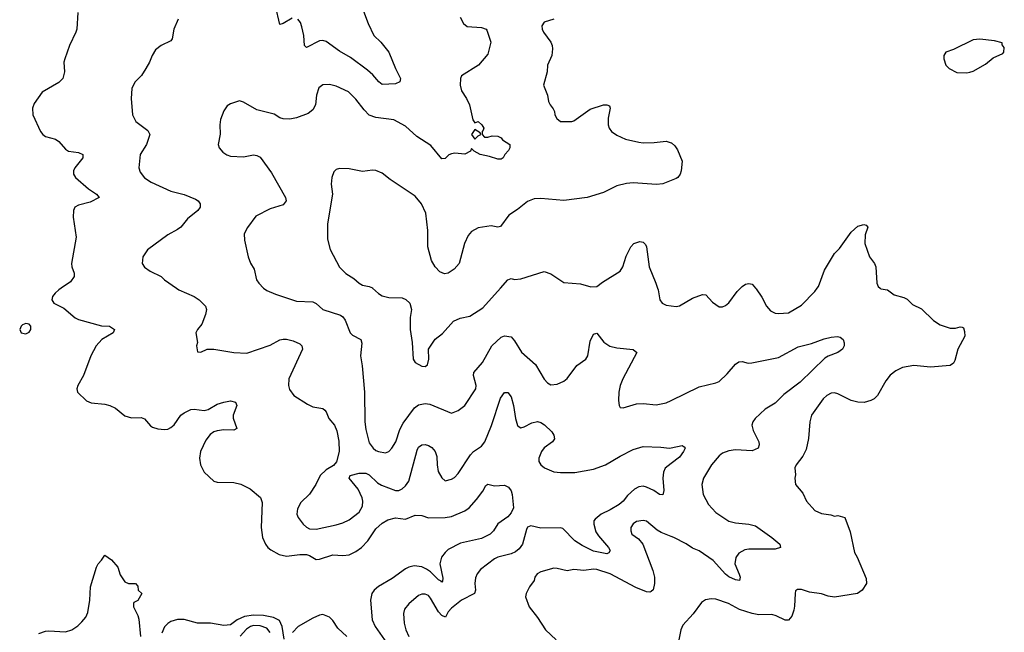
# Model space of a CAD drawing. Header units: inches. Extents: x 1839270 to 1929235, y 762242 to 910350.
# Tile 240 of 256: x 1856053 to 1862018, y 877915 to 881626. Entities that reach past the tile are written whole.
import ezdxf

# ---------------------------------------------------------------- set-up
doc = ezdxf.new("R2010")
doc.units = ezdxf.units.IN
doc.header["$MEASUREMENT"] = 0
for name, color, linetype in [('B8857', 7, 'Continuous'), ('B8858', 7, 'Continuous'), ('B8867', 7, 'Continuous'), ('B8868', 7, 'Continuous')]:
    doc.layers.add(name, color=color, linetype=linetype)

msp = doc.modelspace()

# ---------------------------------------------------------------- linework, layer by layer
at = {"layer": 'B8857', "color": 5}
for points, elevation in [([(1856305.3, 880000), (1856290.5, 879990), (1856268.5, 879970), (1856253, 879950), (1856248, 879930), (1856261, 879910), (1856319.9, 879879.9), (1856390, 879820.5), (1856410, 879810.5), (1856550, 879771.7), (1856598, 879770), (1856627.7, 879750), (1856620.5, 879730), (1856550.2, 879689.8), (1856516.5, 879650), (1856484.2, 879590), (1856440.9, 879470), (1856405.5, 879410), (1856399.1, 879390), (1856404, 879370), (1856457.3, 879317.3), (1856486.4, 879306.4), (1856570, 879298), (1856598.8, 879290), (1856633, 879273), (1856690, 879227.2), (1856730, 879214.3), (1856790, 879216.1), (1856810, 879207.6), (1856846.4, 879166.4), (1856858.9, 879158.9), (1856890, 879147.5), (1856930, 879144.5), (1856950, 879146.5), (1856970, 879155.8), (1856990, 879172.9), (1857029.9, 879230.1), (1857050, 879245.7), (1857090, 879264.4), (1857110, 879267.8), (1857170, 879258.5), (1857194.5, 879265.5), (1857250, 879297.3), (1857290, 879310.3), (1857330, 879317), (1857360.7, 879310), (1857368.2, 879290), (1857346.7, 879230), (1857347, 879213), (1857368, 879150), (1857350, 879138.9), (1857290, 879141.3), (1857250, 879136.2), (1857230, 879129.8), (1857207.3, 879112.7), (1857180.9, 879079.1), (1857149.4, 879010), (1857142.7, 878970), (1857148.2, 878930), (1857170, 878885.5), (1857230.3, 878830.3), (1857250, 878824.9), (1857350, 878823.6), (1857393.2, 878813.2), (1857450, 878785.3), (1857511.9, 878731.9), (1857522.3, 878702.3), (1857515.9, 878550), (1857525.2, 878490), (1857541.8, 878450), (1857556, 878430), (1857574, 878414), (1857625.9, 878385.9), (1857670, 878376), (1857750, 878385.8), (1857790, 878386.1), (1857810, 878380.1), (1857850, 878357), (1857870, 878357.5), (1857950, 878385.3), (1858010, 878380.1), (1858050, 878384.1), (1858090, 878403.8), (1858123.8, 878430), (1858161.7, 878470), (1858210, 878541.8), (1858250, 878575.5), (1858283.4, 878596.6), (1858330, 878608.4), (1858390, 878601.1), (1858450, 878625.7), (1858490, 878623.1), (1858530, 878609.1), (1858630, 878610.2), (1858670, 878616.2), (1858749.1, 878650.9), (1858776.3, 878670), (1858820.9, 878719.1), (1858858.2, 878770), (1858876.2, 878803.8), (1858890, 878812), (1858930, 878802.2), (1858990, 878807.6), (1859015.3, 878795.3), (1859031.4, 878771.4), (1859037.1, 878750), (1859044.4, 878670), (1859030, 878639.7), (1859010, 878614.3), (1858950, 878573), (1858922.7, 878530), (1858902.8, 878510), (1858850, 878483.2), (1858724.4, 878455.6), (1858650, 878416.1), (1858630, 878398.6), (1858608.7, 878370), (1858598.7, 878330), (1858616, 878244), (1858615.1, 878224.9), (1858610, 878219.5), (1858605.8, 878225.8), (1858590, 878232.4), (1858541.2, 878281.2), (1858517.9, 878297.9), (1858490, 878311.2), (1858442.9, 878317.1), (1858410.1, 878309.9), (1858390, 878298.9), (1858310, 878240.2), (1858226.7, 878193.3), (1858200.2, 878170), (1858187.1, 878150), (1858177.8, 878110), (1858189.3, 877990), (1858206.5, 877950), (1858292.4, 877830)], 620), ([(1857002.7, 880000), (1857017.1, 879990), (1857110, 879950.3), (1857140.5, 879930), (1857178, 879890), (1857185.5, 879870), (1857179.9, 879840.1), (1857157.1, 879782.9), (1857131, 879750), (1857121, 879730), (1857131.3, 879670), (1857124.7, 879650), (1857130, 879614), (1857150, 879612), (1857188.9, 879631.1), (1857228.9, 879631.1), (1857350.4, 879610.4), (1857430, 879606.4), (1857570, 879654.4), (1857630, 879687.6), (1857650, 879691.3), (1857670, 879691.2), (1857710, 879681.2), (1857750, 879662.6), (1857762.6, 879650), (1857767.4, 879630), (1857683.6, 879450), (1857681.3, 879410), (1857687, 879387), (1857714, 879350), (1857797.5, 879297.5), (1857830, 879282), (1857890, 879270.4), (1857901.4, 879261.4), (1857910.4, 879250), (1857926.7, 879210), (1857959.5, 879170), (1857975.1, 879135.1), (1857987.3, 879072.7), (1857988.7, 879011.3), (1857973, 878947), (1857955.2, 878924.8), (1857910, 878899.3), (1857874, 878866), (1857848.2, 878810), (1857810, 878752.7), (1857757.5, 878702.5), (1857736.7, 878663.3), (1857731.6, 878630), (1857740.3, 878610), (1857770, 878570.3), (1857790, 878551.7), (1857810, 878542.4), (1857850, 878539.2), (1857970, 878566.3), (1858010, 878578.3), (1858050, 878597.4), (1858110, 878642.8), (1858130, 878678.8), (1858131.7, 878710), (1858127.2, 878730), (1858103.2, 878783.2), (1858049.3, 878850), (1858054.6, 878865.4), (1858110, 878879.5), (1858150, 878879), (1858170.3, 878870), (1858221.2, 878821.2), (1858246.1, 878806.1), (1858330, 878774.2), (1858350, 878774.9), (1858370, 878784.9), (1858390, 878803.1), (1858410, 878830.4), (1858461.5, 879018.5), (1858470, 879036.4), (1858490, 879050.3), (1858510, 879052.9), (1858530, 879047.2), (1858550, 879034.6), (1858570.2, 879010), (1858579.7, 878979.7), (1858581.8, 878930), (1858589.4, 878890), (1858610, 878850.4), (1858630, 878832.7), (1858670, 878843.7), (1858686.6, 878853.4), (1858710, 878877), (1858784.4, 878990), (1858802.6, 879010), (1858850, 879042.8), (1858871, 879069), (1858911.2, 879168.8), (1858965.8, 879334.2), (1858990, 879368.9), (1859010, 879368.8), (1859030, 879341.6), (1859044.4, 879290), (1859057.3, 879210), (1859070, 879168.4), (1859079.9, 879159.9), (1859090, 879154.3), (1859110, 879159.3), (1859156.3, 879183.7), (1859190, 879191.5), (1859210, 879186.2), (1859232.9, 879172.9), (1859277.5, 879130), (1859289, 879110), (1859292.5, 879087.5), (1859281.6, 879070), (1859230, 879032.2), (1859213.9, 879010), (1859197.8, 878970), (1859198.4, 878950), (1859210.2, 878930), (1859231.9, 878911.9), (1859290, 878888.1), (1859330, 878882.7), (1859415.7, 878884.3), (1859530, 878902.7), (1859603, 878930), (1859690, 878982.6), (1859770, 879023.2), (1859830, 879040.3), (1859937.3, 879037.3), (1859990, 879030.4), (1860000, 879032.6)], 640), ([(1857530.4, 880000), (1857550, 879986.7), (1857604, 879964), (1857730, 879921.6), (1857830, 879917.6), (1857850, 879907.4), (1857890.2, 879870.2), (1857996.6, 879836.6), (1858010, 879827), (1858025.9, 879805.9), (1858054.9, 879730), (1858070, 879716), (1858119.3, 879690), (1858126, 879666), (1858117.4, 879590), (1858129, 879529), (1858142.8, 879370), (1858143.5, 879190), (1858150, 879144.7), (1858170, 879063), (1858194, 879030), (1858210, 879016.5), (1858226.8, 879010), (1858270, 879003.1), (1858290, 879010.4), (1858307.6, 879030), (1858331.3, 879068.7), (1858357.1, 879142.9), (1858377.4, 879182.6), (1858445, 879275), (1858470, 879293.4), (1858510, 879302), (1858537.4, 879297.4), (1858670, 879243.8), (1858710, 879258), (1858749.3, 879290), (1858816.4, 879390), (1858819.2, 879410), (1858801.6, 879470), (1858804.8, 879490), (1858858, 879550), (1858914, 879650), (1858970, 879703.7), (1858990, 879710.4), (1859030, 879704.9), (1859050, 879682), (1859093.3, 879613.3), (1859177.3, 879537.3), (1859230, 879448.5), (1859250, 879426.4), (1859270, 879414), (1859310, 879418.3), (1859350, 879437.3), (1859370, 879452.9), (1859429.4, 879530.6), (1859483.9, 879570), (1859495.9, 879590), (1859510, 879679.1), (1859530, 879720.5), (1859550, 879728), (1859592.3, 879672.3), (1859628.7, 879648.7), (1859670, 879638.4), (1859770, 879628.8), (1859792, 879610), (1859707.9, 879450), (1859691.7, 879410), (1859683.7, 879370), (1859680.5, 879320.5), (1859684, 879290), (1859690, 879278), (1859710, 879274.8), (1859790, 879299.5), (1859830, 879301.1), (1859910, 879293.1), (1859970, 879304.6), (1860000, 879319.3)], 660), ([(1858191.4, 880000), (1858226.9, 879966.9), (1858250, 879952.8), (1858290, 879943.2), (1858370, 879940.5), (1858392.4, 879932.4), (1858416, 879910), (1858427.3, 879870), (1858418.5, 879821.5), (1858419.1, 879750), (1858430.7, 879670), (1858438, 879570), (1858449, 879549), (1858490, 879527.2), (1858510, 879524.9), (1858524.5, 879535.5), (1858531.6, 879570), (1858529.2, 879630), (1858569.7, 879690.3), (1858614.9, 879725.1), (1858680.6, 879799.4), (1858721.4, 879818.6), (1858779.3, 879830), (1858859.1, 879880.9), (1858965.1, 880000)], 680), ([(1859917.5, 880000), (1859920.7, 879990), (1859930.8, 879930), (1859946, 879910), (1859970, 879897.3), (1860000, 879892.7)], 680), ([(1860000, 878938.1), (1859963.8, 878910), (1859953.8, 878886.2), (1859948.5, 878850), (1859955.2, 878775.2), (1859950, 878748.3), (1859930, 878749.8), (1859893.9, 878773.9), (1859850, 878795.3), (1859830, 878799.8), (1859803.2, 878796.8), (1859778, 878782), (1859735.1, 878744.9), (1859709.2, 878710), (1859684.9, 878690), (1859630, 878656.4), (1859575.8, 878630), (1859539.3, 878600.7), (1859532.2, 878590), (1859531, 878570), (1859543, 878523), (1859558.9, 878498.9), (1859619.7, 878430), (1859630.2, 878410), (1859622.5, 878397.5), (1859610.7, 878390), (1859530, 878407.7), (1859460.4, 878440.4), (1859416.8, 878470), (1859344.1, 878544.1), (1859330, 878548.7), (1859210, 878546), (1859150, 878560.9), (1859130, 878551.2), (1859122.6, 878537.4), (1859099.7, 878450), (1859079.4, 878420.6), (1859057, 878403), (1859030, 878389.8), (1858950.7, 878370), (1858930, 878359.8), (1858844.8, 878295.2), (1858824, 878270), (1858813.8, 878246.2), (1858810.3, 878210), (1858814.9, 878170), (1858808, 878150), (1858730.4, 878110), (1858670, 878061.6), (1858650, 878039.3), (1858633.4, 878006.6), (1858610, 878016.9), (1858590, 878039.7), (1858542.9, 878122.9), (1858530, 878137.6), (1858510, 878146.2), (1858490, 878147.1), (1858470, 878138.9), (1858411.4, 878088.6), (1858385.1, 878054.9), (1858379, 878030), (1858382.4, 877970), (1858393.2, 877930), (1858410.2, 877890)], 640), ([(1860000, 878496.3), (1859938.9, 878518.9), (1859914.4, 878534.4), (1859850, 878589.5), (1859830, 878593), (1859790, 878585.6), (1859770, 878573.3), (1859756.4, 878550), (1859755.5, 878530), (1859762, 878510), (1859802, 878482), (1859829.1, 878449.1), (1859888.3, 878290), (1859898, 878250), (1859899.3, 878210), (1859890, 878172.7), (1859878.2, 878161.8), (1859870, 878157.4), (1859850, 878160.9), (1859786, 878186), (1859630, 878269.8), (1859550, 878296), (1859530, 878298.3), (1859470, 878288.9), (1859410, 878295.6), (1859370, 878287.1), (1859310, 878302.2), (1859290, 878302.8), (1859210, 878282.4), (1859188.2, 878270), (1859174.9, 878250), (1859170, 878229.2), (1859142, 878190), (1859120.7, 878150), (1859117.3, 878130), (1859139.3, 878070), (1859190, 878005.5), (1859239.5, 877930), (1859303.1, 877870)], 660), ([(1856170, 877907), (1856210, 877922), (1856230, 877924.4), (1856330, 877918.8), (1856370, 877930.8), (1856406, 877954), (1856430, 877978), (1856453.6, 878006.4), (1856465.6, 878034.4), (1856478.4, 878110), (1856482.9, 878190), (1856519, 878310), (1856529.1, 878330.9), (1856550, 878351.3), (1856570, 878382), (1856610, 878353.4), (1856648, 878310), (1856662.8, 878262.8), (1856690, 878222), (1856711.6, 878211.6), (1856754, 878210), (1856770, 878194), (1856772, 878170), (1856794, 878150), (1856770, 878108), (1856744.7, 878095.3), (1856742, 878090), (1856742, 878070), (1856770, 878018), (1856775.5, 877995.5), (1856785.5, 877890)], 580), ([(1857654.6, 877874.6), (1857643.9, 877950), (1857626.9, 877986.9), (1857590, 878004.7), (1857530, 878016.9), (1857470, 878018.2), (1857414.7, 878010), (1857370, 877991.8), (1857330, 877961.2), (1857290, 877956), (1857210, 877969.9), (1857130, 877971), (1857050, 877993.7), (1857010, 877991.9), (1856970, 877980.4), (1856950, 877968.8), (1856930, 877948.4), (1856915.2, 877910)], 620), ([(1858035, 877890), (1857980.6, 877940.6), (1857950, 877986.8), (1857930, 878007.8), (1857890, 878022.7), (1857870, 878018.5), (1857830, 878000.3), (1857739.8, 877950), (1857705.7, 877914.3)], 620), ([(1857570, 877913.5), (1857550, 877939.9), (1857510, 877954.1), (1857470, 877955.6), (1857451.8, 877950), (1857426.5, 877933.5), (1857388.3, 877891.7)], 640)]:
    msp.add_lwpolyline(points, dxfattribs=dict(at, elevation=elevation))
at = {"layer": 'B8857', "color": 5, "elevation": 620}
msp.add_lwpolyline([(1856090, 879786.6), (1856070, 879778.4), (1856061.6, 879770), (1856053.4, 879750), (1856062.8, 879730), (1856090, 879723.1), (1856110, 879734), (1856120.7, 879750), (1856120.9, 879760.9), (1856120.9, 879770), (1856110, 879782.7)], close=True, dxfattribs=at)
at = {"layer": 'B8858', "color": 5}
for points, elevation in [([(1857704.7, 881635.3), (1857650, 881604), (1857630, 881598), (1857603.6, 881710)], 640), ([(1858124.9, 881710), (1858163.5, 881603.5), (1858199.5, 881530), (1858240.4, 881490), (1858290.4, 881430), (1858330.5, 881330), (1858360.7, 881270), (1858356, 881250), (1858330, 881238), (1858250, 881234.7), (1858230, 881249.7), (1858192.9, 881292.9), (1858160.8, 881320.8), (1858056.7, 881396.7), (1857990, 881435.1), (1857910, 881495.3), (1857890, 881501), (1857870, 881497.7), (1857790, 881458), (1857779.5, 881470), (1857775.1, 881530), (1857762.8, 881582.8), (1857753.7, 881610), (1857737.6, 881630)], 640), ([(1856405.4, 881670), (1856399.2, 881570), (1856394.1, 881550), (1856354.4, 881470), (1856326.3, 881390), (1856321.7, 881370), (1856324.1, 881310), (1856314.4, 881270), (1856290, 881245.7), (1856190, 881187.3), (1856141.2, 881118.8), (1856130.4, 881089.6), (1856133.4, 881050), (1856178.8, 880950), (1856193.1, 880930), (1856210, 880918.2), (1856270, 880902.4), (1856290, 880887.9), (1856330, 880842.3), (1856349.5, 880829.5), (1856410, 880822.6), (1856435.5, 880810), (1856436.4, 880790), (1856387.8, 880730), (1856378.9, 880710), (1856378.7, 880690), (1856392.2, 880670), (1856470, 880602), (1856519.1, 880570), (1856534.8, 880550), (1856479.7, 880520.3), (1856410, 880502.8), (1856386.5, 880490), (1856378.8, 880470), (1856377.5, 880430), (1856396.2, 880310), (1856368, 880150), (1856370.2, 880130), (1856384.1, 880090), (1856383.5, 880070), (1856361.7, 880038.3), (1856305.3, 880000)], 620), ([(1857013.7, 881630), (1856987, 881570), (1856976.3, 881510), (1856970, 881499), (1856910, 881469.6), (1856876.7, 881443.3), (1856855.3, 881410), (1856840.3, 881370), (1856818.3, 881330), (1856791, 881289), (1856751.4, 881248.6), (1856732, 881210), (1856728.5, 881148.5), (1856736.3, 881050), (1856756.3, 881010), (1856830, 880954.9), (1856842.3, 880930), (1856821.2, 880870), (1856783.8, 880810), (1856774.6, 880730), (1856783.4, 880703.4), (1856810, 880668.7), (1856850, 880642.6), (1856970, 880587.4), (1857050, 880566.7), (1857118.3, 880538.3), (1857134.8, 880530), (1857147.3, 880510), (1857147.3, 880490), (1857133.4, 880470), (1857070, 880420.7), (1857030, 880369.6), (1857010, 880354.5), (1856950, 880323.7), (1856827.9, 880232.1), (1856798.8, 880190), (1856794.8, 880150), (1856810, 880127.3), (1856843.9, 880103.9), (1856910, 880070.6), (1856930.7, 880050), (1857002.7, 880000)], 640), ([(1858721.7, 881641.7), (1858742.6, 881602.6), (1858764.6, 881584.6), (1858850, 881579.5), (1858878.8, 881570), (1858883.8, 881563.8), (1858908.5, 881490), (1858890, 881417.2), (1858832.2, 881350), (1858730, 881287), (1858723.8, 881270), (1858721.8, 881230), (1858730, 881195.5), (1858759.6, 881150), (1858779.1, 881110), (1858799.1, 881019.1), (1858810, 881002), (1858830.8, 881010), (1858853.4, 880990), (1858864.7, 880970), (1858862, 880958), (1858854, 880950), (1858854, 880930), (1858870, 880914), (1858890, 880914), (1858916.4, 880923.6), (1858950, 880920.7), (1858971, 880910), (1858978.8, 880898.8), (1859022, 880870), (1859022, 880850), (1859014, 880834), (1858992, 880810), (1858982, 880790), (1858970, 880782), (1858950, 880780.9), (1858898.6, 880798.6), (1858842, 880810), (1858806, 880830), (1858790, 880846), (1858784.7, 880830), (1858750, 880812), (1858690, 880817.4), (1858670, 880814.7), (1858653.1, 880806.9), (1858630, 880785.2), (1858610, 880783.7), (1858544.6, 880864.6), (1858458.5, 880918.5), (1858390, 880981.6), (1858319.5, 881019.5), (1858210, 881033.5), (1858170, 881048.7), (1858139.5, 881079.5), (1858090, 881145.4), (1858045.6, 881190), (1857970, 881224), (1857930, 881233), (1857888.9, 881231.1), (1857866.3, 881213.7), (1857852.2, 881170), (1857845.5, 881110), (1857830, 881081.2), (1857800.9, 881059.1), (1857730, 881031.8), (1857690, 881024.5), (1857650, 881026), (1857630, 881032.7), (1857594.3, 881054.3), (1857490, 881080.9), (1857410, 881126.6), (1857385.5, 881134.5), (1857330, 881117.2), (1857310, 881104), (1857290, 881075.3), (1857270, 881022), (1857264.9, 880990), (1857268, 880932), (1857256, 880870), (1857262.8, 880850), (1857283.8, 880823.8), (1857308.1, 880808.1), (1857330, 880800.5), (1857410, 880795.8), (1857470, 880807), (1857490, 880804.4), (1857510, 880793.4), (1857578.2, 880698.2), (1857664.4, 880550), (1857668.2, 880530), (1857650, 880505.1), (1857570, 880481.6), (1857483.9, 880436.1), (1857432.7, 880367.3), (1857414, 880330), (1857414.9, 880290), (1857437, 880190), (1857451.5, 880151.5), (1857474.8, 880114.8), (1857488.9, 880050), (1857501.1, 880030), (1857530, 880000.3), (1857530.4, 880000)], 660), ([(1859290, 881629.2), (1859230, 881612), (1859217.3, 881590), (1859219.1, 881570), (1859227.3, 881550), (1859270.6, 881490), (1859279.1, 881470), (1859280.5, 881450), (1859277.1, 881410), (1859250.5, 881350), (1859248.4, 881310), (1859227.3, 881230), (1859250.7, 881170), (1859256, 881130), (1859266, 881110), (1859286, 881086), (1859293.4, 881070), (1859294.9, 881050), (1859307.8, 881027.8), (1859330, 881010.6), (1859398, 881010), (1859410, 881014), (1859510, 881084), (1859590.9, 881110.9), (1859610, 881111.3), (1859625.4, 881105.4), (1859631, 881090), (1859618.7, 881030), (1859619, 880990), (1859625.2, 880970), (1859638.7, 880950), (1859670, 880927.4), (1859723.4, 880903.4), (1859804.5, 880884.5), (1859830, 880880.9), (1859897.4, 880882.6), (1859970, 880890.6), (1860000, 880881.4)], 680), ([(1860000, 880651.6), (1859950, 880631.5), (1859911.4, 880628.6), (1859770, 880638.5), (1859730, 880633.3), (1859670, 880619.6), (1859590, 880579.5), (1859490.4, 880549.6), (1859350, 880531.8), (1859210, 880542.9), (1859170, 880540.7), (1859150, 880534), (1859130, 880524.5), (1859070, 880477), (1859017, 880443), (1858965.5, 880374.5), (1858950, 880369.6), (1858910, 880377.6), (1858830, 880366.3), (1858790, 880343.5), (1858770, 880319.6), (1858747.1, 880270), (1858716.4, 880150), (1858685.7, 880114.3), (1858650, 880091.6), (1858627.3, 880087.3), (1858598.7, 880098.7), (1858570, 880129.3), (1858547.6, 880167.6), (1858526, 880250), (1858526, 880350), (1858514.1, 880454.1), (1858487.3, 880510), (1858450, 880557.6), (1858297.8, 880657.8), (1858250, 880697.6), (1858210, 880713), (1858190, 880714.7), (1858130, 880706.3), (1858050, 880722.9), (1857990, 880724.5), (1857970, 880719.3), (1857955.6, 880704.4), (1857943.7, 880670), (1857940.3, 880630), (1857949.2, 880570), (1857917.2, 880390), (1857917.3, 880297.3), (1857933.3, 880233.3), (1857990, 880126.4), (1858030, 880088.5), (1858078.2, 880058.2), (1858110.6, 880030), (1858130, 880018.7), (1858170, 880010.4), (1858190, 880001.3), (1858191.4, 880000)], 680), ([(1858965.1, 880000), (1859010, 880050.5), (1859030, 880059.3), (1859050, 880052.4), (1859090, 880055.8), (1859230, 880100.5), (1859270, 880087.7), (1859350, 880034), (1859450, 880025.5), (1859512.7, 880007.3), (1859549.3, 880010.7), (1859583.3, 880036.7), (1859690, 880102.8), (1859707, 880130), (1859726.7, 880193.3), (1859755.1, 880250), (1859774, 880270), (1859810, 880283), (1859830, 880278.8), (1859844.9, 880264.9), (1859850.6, 880250), (1859866.4, 880130), (1859908, 880030), (1859917.5, 880000)], 680)]:
    msp.add_lwpolyline(points, dxfattribs=dict(at, elevation=elevation))
at = {"layer": 'B8858', "color": 5, "elevation": 660}
msp.add_lwpolyline([(1858810, 880962), (1858791.3, 880930), (1858810, 880902), (1858830, 880922), (1858846, 880930), (1858842, 880942)], close=True, dxfattribs=at)
at = {"layer": 'B8867', "color": 5}
for points, elevation in [([(1860000, 879892.7), (1860030, 879888), (1860050, 879893), (1860130, 879939.1), (1860190, 879960.7), (1860210, 879958.8), (1860250, 879914.8), (1860290, 879886), (1860310, 879886), (1860330, 879894.8), (1860350, 879910.8), (1860400.7, 879979.3), (1860420.1, 880000)], 680), ([(1861265.7, 880000), (1861270, 879996.3), (1861310, 879990.4), (1861350, 879960.4), (1861410, 879944.2), (1861430, 879933.7), (1861462.1, 879902.1), (1861515.6, 879875.6), (1861590, 879804.9), (1861630, 879777.3), (1861690, 879758.2), (1861722.6, 879757.4), (1861750, 879766.4), (1861763.4, 879763.4), (1861770, 879758.8), (1861777.8, 879737.8), (1861778.5, 879710), (1861736.5, 879630), (1861718.9, 879561.1), (1861710, 879545.1), (1861690, 879531.5), (1861570, 879522), (1861470, 879531.7), (1861401.4, 879518.6), (1861360.5, 879499.5), (1861326.9, 879473.1), (1861300.7, 879439.3), (1861249.3, 879350), (1861229.1, 879330), (1861210, 879319.6), (1861170, 879307.7), (1861130, 879309.3), (1861090, 879320.5), (1861010, 879360.2), (1860990, 879366.3), (1860970, 879363.5), (1860943.6, 879350), (1860921.5, 879330), (1860850.5, 879230), (1860840.5, 879190), (1860832, 879090), (1860817.4, 879022.6), (1860797, 878983), (1860756.3, 878930), (1860748.8, 878911.2), (1860753, 878870), (1860748.7, 878848.7), (1860754, 878810), (1860797.2, 878757.2), (1860820.4, 878710), (1860870, 878653.7), (1860910, 878635.8), (1860967.1, 878627.1), (1860990, 878618), (1861010, 878622.8), (1861051, 878610), (1861084, 878524), (1861110, 878398.8), (1861126.4, 878370), (1861181.4, 878241.4), (1861184, 878210), (1861156.3, 878170), (1861128.7, 878151.3), (1860990, 878127.9), (1860950, 878133.3), (1860910, 878147.9), (1860838.7, 878158.7), (1860790, 878175.1), (1860765.2, 878174.8), (1860754, 878166), (1860750.4, 878149.6), (1860747.3, 878072.7), (1860742, 878050), (1860730, 878014), (1860710, 877989.6), (1860690, 877989.6), (1860635.8, 878015.8), (1860610, 878022.4), (1860530, 878021.5), (1860490, 878028.2), (1860414, 878054), (1860346.3, 878090), (1860270, 878116.8), (1860242.4, 878117.6), (1860208.8, 878111.2), (1860183.8, 878096.2), (1860133.8, 878026.2), (1860070, 877958), (1860058.4, 877930), (1860047, 877870)], 680), ([(1860511.3, 880000), (1860515.4, 879995.4), (1860550, 879944.9), (1860577.6, 879890), (1860602.6, 879862.6), (1860629.1, 879849.1), (1860650, 879845.7), (1860710, 879850.3), (1860790, 879896.9), (1860870, 879978.9), (1860884.7, 880000)], 680), ([(1860000, 879319.3), (1860170, 879402.8), (1860270, 879426.5), (1860290, 879435.6), (1860339.1, 879480.9), (1860390, 879539.3), (1860410, 879553.4), (1860430, 879556.3), (1860466.7, 879546.7), (1860488.3, 879548.3), (1860650, 879580.7), (1860770, 879643.9), (1860850, 879664.4), (1860926.7, 879693.3), (1860970, 879703.7), (1861007.5, 879707.5), (1861024, 879704), (1861041, 879690), (1861047.9, 879667.9), (1861048.2, 879650), (1861037.1, 879630), (1861010, 879609.7), (1860950, 879588.6), (1860930, 879576.4), (1860780.8, 879430), (1860683.2, 879356.8), (1860630, 879303.9), (1860570, 879266.9), (1860509.4, 879210), (1860494.4, 879190), (1860489.5, 879169.5), (1860497, 879137), (1860531.8, 879070), (1860533.4, 879050), (1860526, 879030), (1860490, 879014.2), (1860390, 879020.6), (1860350, 879015.2), (1860310, 878999.8), (1860290, 878984.4), (1860244.7, 878930), (1860196.1, 878850), (1860185.2, 878810), (1860194.7, 878750), (1860226.9, 878690), (1860270, 878641.3), (1860350, 878589.2), (1860390, 878578.8), (1860471.2, 878571.2), (1860510, 878560.3), (1860610.4, 878490), (1860658.4, 878450), (1860662, 878430), (1860630, 878418), (1860470, 878419.9), (1860445.3, 878414.7), (1860410, 878395.6), (1860391.5, 878368.5), (1860386.2, 878330), (1860412.6, 878267.4), (1860417.3, 878250), (1860414.8, 878230), (1860390, 878232.8), (1860350, 878251.1), (1860330, 878267.2), (1860253.5, 878350), (1860170, 878408.3), (1860130, 878425.4), (1860090, 878452.1), (1860017, 878490), (1860000, 878496.3)], 660), ([(1860000, 879032.6), (1860067.1, 879047.1), (1860079.3, 879039.3), (1860084, 879030), (1860075.5, 879010), (1860050, 878977), (1860000, 878938.1)], 640)]:
    msp.add_lwpolyline(points, dxfattribs=dict(at, elevation=elevation))
at = {"layer": 'B8868', "color": 5, "elevation": 720}
msp.add_lwpolyline([(1861870, 881509.2), (1861830, 881503.7), (1861710, 881445.2), (1861664.7, 881430), (1861651.3, 881410), (1861651.6, 881388.4), (1861664.7, 881350), (1861684.7, 881330), (1861730, 881307.3), (1861790, 881303.8), (1861810, 881307.7), (1861830, 881314), (1861903.9, 881356.1), (1861950, 881394.8), (1862010, 881422), (1862015.3, 881430), (1862018, 881458), (1862006, 881474), (1862006, 881486), (1861958, 881498)], close=True, dxfattribs=at)
at = {"layer": 'B8868', "color": 5, "elevation": 680}
for points in [[(1860000, 880881.4), (1860001.1, 880881.1), (1860023, 880863), (1860038.8, 880838.8), (1860066, 880770), (1860061, 880710), (1860054.8, 880690), (1860041, 880670), (1860030, 880663.7), (1860000, 880651.6)], [(1860884.7, 880000), (1860891.6, 880010), (1860927.9, 880110), (1860990, 880209.2), (1861019, 880241), (1861090, 880340.3), (1861130, 880376.4), (1861166.4, 880386.4), (1861181, 880381), (1861190.7, 880370), (1861176.1, 880323.9), (1861173.4, 880270), (1861200.9, 880190), (1861232.2, 880150), (1861240.3, 880130), (1861246.4, 880030), (1861254, 880010), (1861265.7, 880000)], [(1860420.1, 880000), (1860429.5, 880010), (1860450, 880023.8), (1860470, 880028), (1860490, 880024), (1860511.3, 880000)]]:
    msp.add_lwpolyline(points, dxfattribs=at)

doc.saveas('drawing.dxf')
